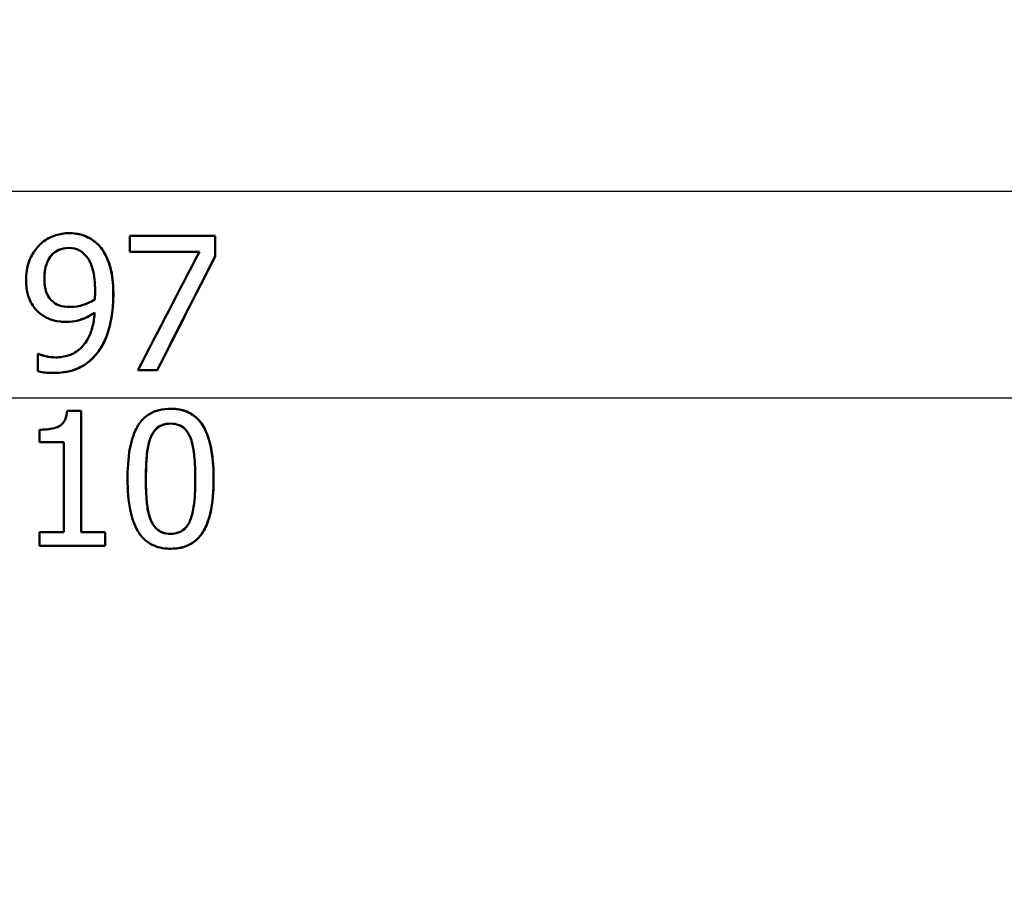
# Model space of a CAD drawing. Header units: millimetres. Extents: x 100 to 2000, y 93 to 2870.
# Tile 24 of 32: x 675 to 693, y 1519 to 1535. Entities that reach past the tile are written whole.
import ezdxf

# ---------------------------------------------------------------- set-up
doc = ezdxf.new("R2010")
doc.units = ezdxf.units.MM
doc.header["$LTSCALE"] = 10
for name, color, linetype, lineweight in [('Dimensions(ISO)', 7, 'Continuous', 25), ('Visible Edges(ISO)', 7, 'Continuous', 50), ('Visible Tangent Edges(ISO)', 7, 'Continuous', 25)]:
    doc.layers.add(name, color=color, linetype=linetype, lineweight=lineweight)
doc.styles.add('Text_3.5mm', font='arial.ttf', dxfattribs={"width": 0.9})
doc.dimstyles.new('KS-STANDARD', dxfattribs={"dimscale": 10, "dimtxt": 3.5, "dimasz": 2.5, "dimexe": 3.175, "dimexo": 0, "dimgap": 0.8, "dimtad": 1, "dimdec": 1, "dimrnd": 1e-08, "dimtxsty": 'Text_3.5mm', "dimcen": 0.09, "dimdle": 10, "dimclrd": 7, "dimclre": 7, "dimclrt": 7, "dimadec": 0, "dimazin": 2, "dimtfac": 0.714286, "dimtdec": 4, "dimtmove": 0, "dimatfit": 3, "dimfxl": 0, "dimtolj": 1, "dimlwd": 25, "dimlwe": 25, "dimarcsym": 0})

# ---------------------------------------------------------------- blocks, each defined once
blk = doc.blocks.new('*D7')
at = {"layer": 'Defpoints', "color": 0, "linetype": 'Continuous'}
for p in [(1000.524, 1726.844), (1100.692, 1726.844), (594.924, 1447.151)]:
    blk.add_point(p, dxfattribs=at)
at = {"layer": 'Dimensions(ISO)', "color": 7, "linetype": 'Continuous', "lineweight": 25}
for p, q in [((1000.524, 1726.844), (1132.442, 1726.844)), ((1100.692, 1472.151), (1100.692, 1701.844)), ((594.924, 1447.151), (1132.442, 1447.151))]:
    blk.add_line(p, q, dxfattribs=at)
at = {"layer": 'Dimensions(ISO)', "color": 7, "linetype": 'Continuous'}
for points in [[(1096.525, 1701.844), (1104.859, 1701.844), (1100.692, 1726.844)], [(1096.525, 1472.151), (1104.859, 1472.151), (1100.692, 1447.151)]]:
    blk.add_solid(points, dxfattribs=at)
at = {"layer": 'Dimensions(ISO)', "color": 7, "linetype": 'Continuous', "lineweight": 25, "insert": (1074.822, 1548.626), "char_height": 35, "attachment_point": 4, "rotation": 90, "style": 'Text_3.5mm'}
blk.add_mtext('\\A1;280', dxfattribs=at)

msp = doc.modelspace()

# ---------------------------------------------------------------- linework, layer by layer
at = {"layer": 'Visible Edges(ISO)'}
for p, q in [((675.962, 1530.914), (675.963, 1530.914)), ((677.098, 1530.863), (678.688, 1530.863)), ((677.098, 1530.863), (677.098, 1530.569)), ((678.688, 1530.488), (678.688, 1530.863)), ((678.688, 1530.863), (678.688, 1530.863)), ((678.688, 1530.863), (678.688, 1530.488)), ((678.391, 1530.569), (677.098, 1530.569)), ((678.688, 1530.488), (678.688, 1530.488)), ((675.921, 1529.264), (675.922, 1529.264)), ((675.384, 1528.671), (675.4, 1528.671)), ((675.384, 1528.671), (675.384, 1528.349)), ((675.4, 1528.671), (675.4, 1528.671)), ((675.668, 1528.314), (675.668, 1528.314)), ((677.604, 1528.363), (677.247, 1528.363)), ((677.604, 1528.363), (677.604, 1528.363)), ((675.932, 1527.607), (676.192, 1527.607)), ((676.192, 1527.607), (676.193, 1527.607)), ((677.856, 1527.649), (677.857, 1527.649)), ((675.87, 1527.029), (675.415, 1527.029)), ((675.416, 1525.354), (675.871, 1525.354)), ((676.193, 1525.354), (676.638, 1525.354)), ((676.638, 1525.354), (676.639, 1525.354)), ((676.638, 1525.099), (675.416, 1525.099)), ((676.638, 1525.099), (676.639, 1525.099)), ((677.858, 1525.046), (677.859, 1525.046))]:
    msp.add_line(p, q, dxfattribs=at)
for centre, major_axis, ratio, start_param, end_param in [((653.72, 1482.697), (-47.216, -91.167), 0.001235, 4.160198, 4.188392), ((653.733, 1481.23), (-47.203, -92.727), 0.001223, 4.152973, 4.179802), ((653.73, 1481.223), (-47.003, -92.334), 0.001223, 4.150216, 4.177203)]:
    msp.add_ellipse(centre, major_axis=major_axis, ratio=ratio, start_param=start_param, end_param=end_param, dxfattribs=at)
for points, knots in [([(675.962, 1530.914), (675.88, 1530.914), (675.799, 1530.9), (675.656, 1530.854), (675.575, 1530.821), (675.463, 1530.738), (675.431, 1530.71), (675.402, 1530.679)], [-0.08464271, -0.08464271, -0.08464271, -0.08464271, -0.04541096, -0.04541096, -0.01377529, -0.01377529, 0, 0, 0, 0]), ([(676.518, 1530.689), (676.462, 1530.747), (676.4, 1530.794), (676.242, 1530.876), (676.159, 1530.895), (676.054, 1530.91), (676.008, 1530.914), (675.962, 1530.914)], [-0.05226118, -0.05226118, -0.05226118, -0.05226118, -0.03638843, -0.03638843, -0.01584921, -0.01584921, 0, 0, 0, 0]), ([(675.963, 1530.914), (676.036, 1530.914), (676.11, 1530.906), (676.263, 1530.866), (676.322, 1530.836), (676.42, 1530.779), (676.472, 1530.738), (676.519, 1530.689)], [0, 0, 0, 0, 0.02539197, 0.02539197, 0.05401777, 0.05401777, 0.09447386, 0.09447386, 0.09447386, 0.09447386]), ([(675.402, 1530.679), (675.344, 1530.617), (675.296, 1530.547), (675.206, 1530.362), (675.187, 1530.268), (675.17, 1530.155), (675.166, 1530.103), (675.166, 1530.051)], [-0.04788329, -0.04788329, -0.04788329, -0.04788329, -0.0342125, -0.0342125, -0.01571951, -0.01571951, 0, 0, 0, 0]), ([(675.507, 1530.065), (675.507, 1530.162), (675.518, 1530.262), (675.578, 1530.425), (675.612, 1530.472), (675.677, 1530.546), (675.721, 1530.579), (675.831, 1530.629), (675.895, 1530.64), (675.96, 1530.64)], [-0.06962306, -0.06962306, -0.06962306, -0.06962306, -0.05346258, -0.05346258, -0.04031659, -0.04031659, -0.02215604, -0.02215604, 0, 0, 0, 0]), ([(675.96, 1530.64), (675.894, 1530.64), (675.829, 1530.629), (675.719, 1530.577), (675.676, 1530.544), (675.612, 1530.471), (675.578, 1530.424), (675.519, 1530.26), (675.508, 1530.161), (675.508, 1530.065)], [0.00007925, 0.00007925, 0.00007925, 0.00007925, 0.02260466, 0.02260466, 0.04062661, 0.04062661, 0.05333648, 0.05333648, 0.06847657, 0.06847657, 0.06847657, 0.06847657]), ([(675.96, 1530.64), (676.048, 1530.64), (676.107, 1530.618), (676.189, 1530.581), (676.235, 1530.542), (676.274, 1530.498)], [-0.03021464, -0.03021464, -0.03021464, -0.03021464, -0.01902724, -0.01902724, 0, 0, 0, 0]), ([(676.79, 1529.763), (676.79, 1529.917), (676.779, 1530.081), (676.711, 1530.381), (676.66, 1530.487), (676.587, 1530.607), (676.554, 1530.65), (676.518, 1530.689)], [-0.07042451, -0.07042451, -0.07042451, -0.07042451, -0.04400418, -0.04400418, -0.01719685, -0.01719685, 0, 0, 0, 0]), ([(676.519, 1530.689), (676.578, 1530.625), (676.626, 1530.551), (676.729, 1530.332), (676.754, 1530.2), (676.784, 1530.015), (676.791, 1529.886), (676.791, 1529.763)], [0, 0, 0, 0, 0.0281093, 0.0281093, 0.0749167, 0.0749167, 0.1630698, 0.1630698, 0.1630698, 0.1630698]), ([(676.274, 1530.498), (676.304, 1530.468), (676.328, 1530.432), (676.38, 1530.333), (676.398, 1530.274), (676.44, 1530.13), (676.451, 1529.983), (676.451, 1529.838)], [-0.05695269, -0.05695269, -0.05695269, -0.05695269, -0.05169473, -0.05169473, -0.04354074, -0.04354074, 0, 0, 0, 0]), ([(675.166, 1530.051), (675.166, 1529.942), (675.179, 1529.831), (675.249, 1529.625), (675.299, 1529.554), (675.368, 1529.472), (675.402, 1529.44), (675.438, 1529.412)], [-0.05230804, -0.05230804, -0.05230804, -0.05230804, -0.03395194, -0.03395194, -0.01505873, -0.01505873, 0, 0, 0, 0]), ([(675.678, 1529.629), (675.648, 1529.654), (675.62, 1529.682), (675.569, 1529.754), (675.553, 1529.79), (675.517, 1529.891), (675.507, 1529.977), (675.507, 1530.065)], [-0.04448121, -0.04448121, -0.04448121, -0.04448121, -0.03618671, -0.03618671, -0.026362, -0.026362, 0, 0, 0, 0]), ([(675.508, 1530.065), (675.508, 1529.976), (675.517, 1529.89), (675.554, 1529.788), (675.571, 1529.751), (675.622, 1529.68), (675.649, 1529.653), (675.678, 1529.629)], [0, 0, 0, 0, 0.02647291, 0.02647291, 0.03676762, 0.03676762, 0.04506944, 0.04506944, 0.04506944, 0.04506944]), ([(676.451, 1529.838), (676.451, 1529.838), (676.451, 1529.838), (676.451, 1529.831), (676.451, 1529.824), (676.451, 1529.793), (676.45, 1529.769), (676.449, 1529.738), (676.447, 1529.704), (676.445, 1529.68)], [-0.03668149, -0.03668149, -0.03668149, -0.03668149, -0.03661755, -0.03661755, -0.0300294, -0.0300294, -0.00732583, -0.00732583, 0, 0, 0, 0]), ([(676.514, 1528.713), (676.568, 1528.787), (676.612, 1528.868), (676.701, 1529.084), (676.732, 1529.216), (676.764, 1529.393), (676.773, 1529.461), (676.783, 1529.564), (676.785, 1529.599), (676.789, 1529.677), (676.79, 1529.72), (676.79, 1529.763)], [-0.100314, -0.100314, -0.100314, -0.100314, -0.0777073, -0.0777073, -0.0439892, -0.0439892, -0.0234125, -0.0234125, -0.0128607, -0.0128607, 0, 0, 0, 0]), ([(676.791, 1529.763), (676.791, 1529.569), (676.77, 1529.377), (676.708, 1529.123), (676.68, 1529.023), (676.599, 1528.844), (676.561, 1528.776), (676.515, 1528.713)], [0, 0, 0, 0, 0.05824294, 0.05824294, 0.0789441, 0.0789441, 0.09310394, 0.09310394, 0.09310394, 0.09310394]), ([(675.678, 1529.629), (675.717, 1529.598), (675.758, 1529.577), (675.841, 1529.554), (675.908, 1529.542), (675.996, 1529.542)], [0, 0, 0, 0, 0.01604692, 0.01604692, 0.02911724, 0.02911724, 0.02911724, 0.02911724]), ([(675.996, 1529.542), (675.898, 1529.542), (675.833, 1529.556), (675.761, 1529.575), (675.717, 1529.597), (675.678, 1529.629)], [-0.02514046, -0.02514046, -0.02514046, -0.02514046, -0.01667784, -0.01667784, 0, 0, 0, 0]), ([(676.445, 1529.68), (676.364, 1529.625), (676.282, 1529.596), (676.153, 1529.557), (676.074, 1529.542), (675.996, 1529.542)], [-0.04589887, -0.04589887, -0.04589887, -0.04589887, -0.0267017, -0.0267017, 0, 0, 0, 0]), ([(675.438, 1529.412), (675.495, 1529.37), (675.556, 1529.334), (675.639, 1529.303), (675.705, 1529.28), (675.847, 1529.266), (675.884, 1529.264), (675.921, 1529.264)], [-0.1747523, -0.1747523, -0.1747523, -0.1747523, -0.0488437, -0.0488437, -0.0126762, -0.0126762, 0, 0, 0, 0]), ([(676.443, 1529.439), (676.437, 1529.353), (676.426, 1529.267), (676.388, 1529.111), (676.363, 1529.04), (676.278, 1528.87), (676.22, 1528.807), (676.115, 1528.711), (676.042, 1528.669), (675.882, 1528.615), (675.797, 1528.604), (675.712, 1528.604)], [-0.09901223, -0.09901223, -0.09901223, -0.09901223, -0.08625791, -0.08625791, -0.0749409, -0.0749409, -0.05731269, -0.05731269, -0.02885023, -0.02885023, 0, 0, 0, 0]), ([(675.921, 1529.264), (675.993, 1529.264), (676.066, 1529.272), (676.179, 1529.302), (676.246, 1529.323), (676.371, 1529.392), (676.407, 1529.415), (676.443, 1529.439)], [-0.1027099, -0.1027099, -0.1027099, -0.1027099, -0.0477852, -0.0477852, -0.0141394, -0.0141394, 0, 0, 0, 0]), ([(676.443, 1529.438), (676.381, 1529.396), (676.316, 1529.358), (676.175, 1529.298), (676.071, 1529.264), (675.922, 1529.264)], [0.00009743, 0.00009743, 0.00009743, 0.00009743, 0.02480348, 0.02480348, 0.05195183, 0.05195183, 0.05195183, 0.05195183]), ([(675.712, 1528.604), (675.664, 1528.604), (675.617, 1528.608), (675.526, 1528.625), (675.479, 1528.638), (675.429, 1528.656), (675.413, 1528.663), (675.4, 1528.671)], [-0.03174278, -0.03174278, -0.03174278, -0.03174278, -0.01788664, -0.01788664, -0.00523626, -0.00523626, 0, 0, 0, 0]), ([(675.4, 1528.671), (675.426, 1528.656), (675.462, 1528.644), (675.598, 1528.606), (675.68, 1528.604), (675.712, 1528.604)], [0, 0, 0, 0, 0.00990439, 0.00990439, 0.04062127, 0.04062127, 0.04062127, 0.04062127]), ([(675.668, 1528.314), (675.805, 1528.314), (675.948, 1528.331), (676.211, 1528.427), (676.31, 1528.499), (676.432, 1528.612), (676.475, 1528.66), (676.514, 1528.713)], [-0.08638102, -0.08638102, -0.08638102, -0.08638102, -0.05376424, -0.05376424, -0.02080932, -0.02080932, 0, 0, 0, 0]), ([(676.515, 1528.713), (676.439, 1528.611), (676.35, 1528.526), (676.149, 1528.4), (676.058, 1528.368), (675.878, 1528.324), (675.772, 1528.314), (675.668, 1528.314)], [0, 0, 0, 0, 0.0403689, 0.0403689, 0.0787272, 0.0787272, 0.1280246, 0.1280246, 0.1280246, 0.1280246]), ([(675.384, 1528.349), (675.419, 1528.338), (675.456, 1528.33), (675.536, 1528.319), (675.583, 1528.317), (675.629, 1528.315), (675.648, 1528.314), (675.668, 1528.314)], [-0.0236186, -0.0236186, -0.0236186, -0.0236186, -0.01568239, -0.01568239, -0.00655316, -0.00655316, 0, 0, 0, 0]), ([(675.932, 1527.607), (675.928, 1527.551), (675.917, 1527.494), (675.88, 1527.415), (675.862, 1527.389), (675.823, 1527.35), (675.796, 1527.328), (675.672, 1527.276), (675.576, 1527.264), (675.459, 1527.259), (675.437, 1527.258), (675.415, 1527.258)], [-0.1289359, -0.1289359, -0.1289359, -0.1289359, -0.0853071, -0.0853071, -0.0591966, -0.0591966, -0.0395472, -0.0395472, -0.0075337, -0.0075337, 0, 0, 0, 0]), ([(676.193, 1525.354), (676.193, 1525.583), (676.193, 1525.816), (676.192, 1526.573), (676.192, 1527.104), (676.192, 1527.607)], [6.8541677, 6.8541677, 6.8541677, 6.8541677, 6.9206391, 6.9206391, 7.0673199, 7.0673199, 7.0673199, 7.0673199]), ([(676.193, 1527.607), (676.193, 1527.116), (676.193, 1526.598), (676.194, 1525.841), (676.194, 1525.594), (676.194, 1525.354)], [0.0320562, 0.0320562, 0.0320562, 0.0320562, 0.1751801, 0.1751801, 0.2453287, 0.2453287, 0.2453287, 0.2453287]), ([(677.856, 1527.649), (677.785, 1527.649), (677.713, 1527.642), (677.58, 1527.609), (677.52, 1527.585), (677.394, 1527.508), (677.334, 1527.453), (677.239, 1527.325), (677.189, 1527.237), (677.097, 1526.944), (677.069, 1526.751), (677.056, 1526.469), (677.055, 1526.408), (677.055, 1526.347)], [-0.3173287, -0.3173287, -0.3173287, -0.3173287, -0.2576697, -0.2576697, -0.2047328, -0.2047328, -0.1412137, -0.1412137, -0.0854501, -0.0854501, -0.0186176, -0.0186176, 0, 0, 0, 0]), ([(678.657, 1526.349), (678.657, 1526.394), (678.656, 1526.44), (678.652, 1526.548), (678.648, 1526.611), (678.631, 1526.802), (678.61, 1526.933), (678.533, 1527.204), (678.482, 1527.297), (678.392, 1527.433), (678.33, 1527.496), (678.17, 1527.599), (678.074, 1527.629), (677.936, 1527.647), (677.896, 1527.649), (677.856, 1527.649)], [-0.136583, -0.136583, -0.136583, -0.136583, -0.1299919, -0.1299919, -0.1208108, -0.1208108, -0.102077, -0.102077, -0.0791824, -0.0791824, -0.0492599, -0.0492599, -0.0139321, -0.0139321, 0, 0, 0, 0]), ([(677.857, 1527.649), (677.971, 1527.649), (678.086, 1527.631), (678.269, 1527.543), (678.339, 1527.489), (678.439, 1527.368), (678.496, 1527.286), (678.633, 1526.909), (678.657, 1526.611), (678.657, 1526.349)], [0, 0, 0, 0, 0.0402779, 0.0402779, 0.0706798, 0.0706798, 0.0918639, 0.0918639, 0.1291646, 0.1291646, 0.1291646, 0.1291646]), ([(677.483, 1527.108), (677.495, 1527.138), (677.509, 1527.167), (677.541, 1527.219), (677.558, 1527.242), (677.617, 1527.305), (677.657, 1527.327), (677.739, 1527.363), (677.799, 1527.372), (677.856, 1527.372)], [-0.04078807, -0.04078807, -0.04078807, -0.04078807, -0.03547766, -0.03547766, -0.03054126, -0.03054126, -0.02028922, -0.02028922, 0, 0, 0, 0]), ([(677.856, 1527.372), (677.803, 1527.372), (677.748, 1527.364), (677.665, 1527.332), (677.625, 1527.31), (677.565, 1527.25), (677.547, 1527.226), (677.512, 1527.172), (677.497, 1527.141), (677.484, 1527.108)], [0.00008385, 0.00008385, 0.00008385, 0.00008385, 0.01898569, 0.01898569, 0.03049218, 0.03049218, 0.0365599, 0.0365599, 0.04330533, 0.04330533, 0.04330533, 0.04330533]), ([(677.856, 1527.372), (677.909, 1527.372), (677.962, 1527.365), (678.042, 1527.334), (678.085, 1527.313), (678.169, 1527.225), (678.2, 1527.172), (678.224, 1527.113)], [-0.07408991, -0.07408991, -0.07408991, -0.07408991, -0.04065694, -0.04065694, -0.02003426, -0.02003426, 0, 0, 0, 0]), ([(675.87, 1527.029), (675.87, 1526.705), (675.87, 1526.375), (675.87, 1525.814), (675.87, 1525.582), (675.871, 1525.354)], [0.08723, 0.08723, 0.08723, 0.08723, 0.1790734, 0.1790734, 0.2451845, 0.2451845, 0.2451845, 0.2451845]), ([(677.396, 1526.347), (677.396, 1526.559), (677.406, 1526.736), (677.433, 1526.939), (677.452, 1527.029), (677.483, 1527.108)], [-0.0617318, -0.0617318, -0.0617318, -0.0617318, -0.02586206, -0.02586206, 0, 0, 0, 0]), ([(677.484, 1527.108), (677.452, 1527.027), (677.433, 1526.935), (677.411, 1526.764), (677.406, 1526.674), (677.399, 1526.527), (677.397, 1526.436), (677.397, 1526.347)], [0, 0, 0, 0, 0.02645273, 0.02645273, 0.05185416, 0.05185416, 0.09226177, 0.09226177, 0.09226177, 0.09226177]), ([(678.224, 1527.113), (678.233, 1527.09), (678.241, 1527.067), (678.261, 1527.001), (678.271, 1526.957), (678.283, 1526.886), (678.287, 1526.859), (678.293, 1526.813), (678.295, 1526.793), (678.311, 1526.637), (678.316, 1526.489), (678.316, 1526.349)], [-0.07618048, -0.07618048, -0.07618048, -0.07618048, -0.06913965, -0.06913965, -0.05618746, -0.05618746, -0.0485056, -0.0485056, -0.04281273, -0.04281273, 0, 0, 0, 0]), ([(677.055, 1526.347), (677.055, 1526.142), (677.069, 1525.933), (677.139, 1525.609), (677.182, 1525.481), (677.284, 1525.309), (677.345, 1525.226), (677.534, 1525.099), (677.636, 1525.066), (677.782, 1525.048), (677.82, 1525.046), (677.858, 1525.046)], [-0.2818699, -0.2818699, -0.2818699, -0.2818699, -0.1730949, -0.1730949, -0.0964173, -0.0964173, -0.0528487, -0.0528487, -0.013456, -0.013456, 0, 0, 0, 0]), ([(677.482, 1525.593), (677.431, 1525.726), (677.418, 1525.852), (677.4, 1526.046), (677.396, 1526.201), (677.396, 1526.347)], [-0.06211467, -0.06211467, -0.06211467, -0.06211467, -0.04456745, -0.04456745, 0, 0, 0, 0]), ([(677.397, 1526.347), (677.397, 1526.22), (677.4, 1526.088), (677.412, 1525.918), (677.416, 1525.883), (677.43, 1525.766), (677.451, 1525.676), (677.483, 1525.593)], [0, 0, 0, 0, 0.0387502, 0.0387502, 0.0538593, 0.0538593, 0.1124391, 0.1124391, 0.1124391, 0.1124391]), ([(677.858, 1525.046), (677.93, 1525.046), (678.005, 1525.054), (678.142, 1525.09), (678.204, 1525.116), (678.324, 1525.194), (678.378, 1525.244), (678.471, 1525.369), (678.518, 1525.452), (678.618, 1525.751), (678.643, 1525.961), (678.655, 1526.215), (678.657, 1526.282), (678.657, 1526.349)], [-0.2257924, -0.2257924, -0.2257924, -0.2257924, -0.1857342, -0.1857342, -0.1510368, -0.1510368, -0.1148148, -0.1148148, -0.0775764, -0.0775764, -0.020297, -0.020297, 0, 0, 0, 0]), ([(678.657, 1526.349), (678.657, 1526.137), (678.643, 1525.901), (678.573, 1525.61), (678.545, 1525.524), (678.484, 1525.395), (678.45, 1525.335), (678.353, 1525.219), (678.297, 1525.172), (678.174, 1525.102), (678.11, 1525.079), (677.984, 1525.051), (677.92, 1525.046), (677.859, 1525.046)], [0, 0, 0, 0, 0.0647166, 0.0647166, 0.0910254, 0.0910254, 0.1077643, 0.1077643, 0.1247392, 0.1247392, 0.1411404, 0.1411404, 0.157146, 0.157146, 0.157146, 0.157146]), ([(678.316, 1526.349), (678.316, 1526.127), (678.304, 1525.963), (678.277, 1525.757), (678.258, 1525.665), (678.227, 1525.587)], [-0.05537411, -0.05537411, -0.05537411, -0.05537411, -0.0252396, -0.0252396, 0, 0, 0, 0]), ([(677.858, 1525.324), (677.804, 1525.324), (677.751, 1525.331), (677.67, 1525.361), (677.629, 1525.382), (677.54, 1525.47), (677.506, 1525.528), (677.482, 1525.593)], [-0.07810431, -0.07810431, -0.07810431, -0.07810431, -0.04469566, -0.04469566, -0.02310952, -0.02310952, 0, 0, 0, 0]), ([(677.483, 1525.593), (677.507, 1525.527), (677.541, 1525.469), (677.63, 1525.381), (677.672, 1525.36), (677.753, 1525.331), (677.805, 1525.324), (677.858, 1525.324)], [0, 0, 0, 0, 0.02333505, 0.02333505, 0.04492128, 0.04492128, 0.07636118, 0.07636118, 0.07636118, 0.07636118]), ([(678.227, 1525.587), (678.214, 1525.554), (678.198, 1525.521), (678.162, 1525.463), (678.141, 1525.438), (678.084, 1525.384), (678.049, 1525.364), (677.966, 1525.331), (677.91, 1525.324), (677.858, 1525.324)], [-0.04483889, -0.04483889, -0.04483889, -0.04483889, -0.0368469, -0.0368469, -0.02954154, -0.02954154, -0.01863507, -0.01863507, 0, 0, 0, 0])]:
    msp.add_open_spline(points, degree=3, knots=knots, dxfattribs=at)
for points in [[(675.415, 1527.258), (675.415, 1527.182), (675.415, 1527.106), (675.415, 1527.029)], [(675.416, 1525.354), (675.416, 1525.268), (675.416, 1525.183), (675.416, 1525.099)], [(676.638, 1525.099), (676.638, 1525.183), (676.638, 1525.268), (676.638, 1525.354)], [(676.639, 1525.354), (676.639, 1525.268), (676.639, 1525.183), (676.639, 1525.099)]]:
    msp.add_open_spline(points, degree=3, dxfattribs=at)
at = {"layer": 'Visible Tangent Edges(ISO)'}
for p, q in [((700.368, 1531.686), (656.154, 1531.686)), ((676.518, 1530.689), (676.519, 1530.689)), ((675.507, 1530.065), (675.508, 1530.065)), ((676.79, 1529.763), (676.791, 1529.763)), ((675.678, 1529.629), (675.678, 1529.629)), ((676.514, 1528.713), (676.515, 1528.713)), ((700.334, 1527.845), (656.154, 1527.845)), ((677.483, 1527.108), (677.484, 1527.108)), ((677.396, 1526.347), (677.397, 1526.347)), ((678.657, 1526.349), (678.657, 1526.349)), ((677.482, 1525.593), (677.483, 1525.593))]:
    msp.add_line(p, q, dxfattribs=at)

# ---------------------------------------------------------------- dimensions: what is measured, and where the dimension line sits
at = {"layer": 'Dimensions(ISO)', "color": 7, "linetype": 'Continuous', "lineweight": 25}
dim = msp.add_linear_dim(base=(1100.692, 1726.844), p1=(594.924, 1447.151), p2=(1000.524, 1726.844), angle=90, dimstyle='KS-STANDARD', override={"dimgap": 0.8, "dimdec": 0, "dimtol": 0, "dimlim": 0, "dimtp": 0, "dimtm": 0, "dimtdec": 4, "dimtofl": 0, "dimatfit": 1}, dxfattribs=at)
dim.commit()
dim.dimension.update_dxf_attribs({"geometry": '*D7', "text_midpoint": (1100.692, 1583.639), "dimtype": 160})

doc.saveas('drawing.dxf')
